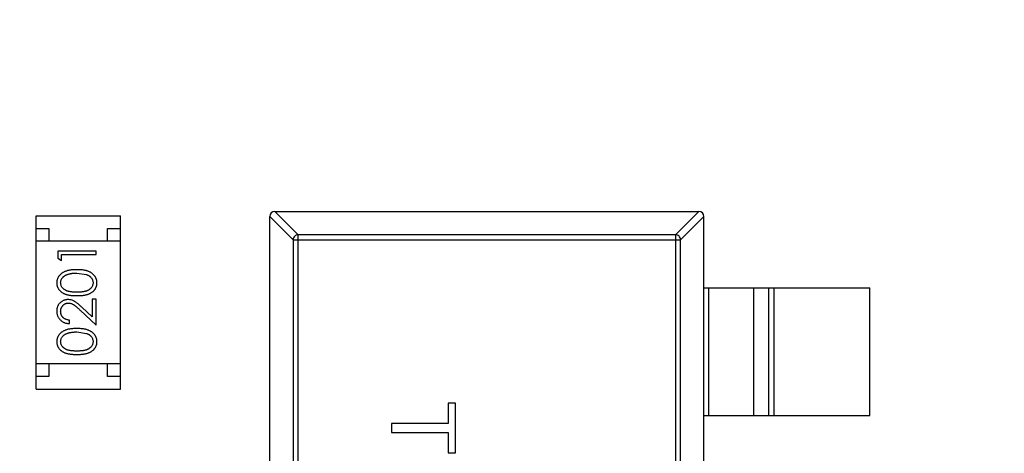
# Model space of a CAD drawing. Header units: inches. Extents: x 398 to 599, y 40 to 151.
# Tile 40 of 100: x 556.84 to 560.7, y 85.54 to 87.24. Entities that reach past the tile are written whole.
import ezdxf

# ---------------------------------------------------------------- set-up
doc = ezdxf.new("R2010")
doc.units = ezdxf.units.IN
doc.header["$LTSCALE"] = 1.21
doc.header["$MEASUREMENT"] = 0
doc.header["$PDMODE"] = 3
doc.header["$PDSIZE"] = 0.3125
doc.layers.get('0').update_dxf_attribs({"linetype": 'CONTINUOUS'})
doc.layers.get('Defpoints').update_dxf_attribs({"linetype": 'CONTINUOUS'})
doc.layers.add('DIM', color=3, linetype='CONTINUOUS')
doc.styles.get("Standard").update_dxf_attribs({"font": 'txt', "width": 0.8})
doc.dimstyles.get("Standard").update_dxf_attribs({"dimtxt": 0.15625, "dimasz": 0.1875, "dimexe": 0.125, "dimexo": 0.0625, "dimgap": 0.09, "dimtad": 0, "dimtih": 1, "dimtoh": 1, "dimzin": 4, "dimdsep": 46, "dimtxsty": 'Standard', "dimblk": '_FILLED', "dimblk1": '_FILLED', "dimblk2": '_FILLED', "dimcen": 0.09, "dimazin": 1, "dimtp": 0.01, "dimtm": 0.01, "dimtfac": 1, "dimtofl": 0, "dimtmove": 0, "dimatfit": 3, "dimldrblk": '_FILLED', "dimfxl": 1, "dimtolj": 1, "dimtzin": 4, "dimarcsym": 0})

# ---------------------------------------------------------------- blocks, each defined once
blk = doc.blocks.new('_FILLED')
at = {"color": 0, "linetype": 'ByBlock'}
blk.add_solid([(0, 0), (-1, 0.1667), (-1, -0.1667)], dxfattribs=at)
blk = doc.blocks.new('*D71')
at = {"layer": 'Defpoints', "color": 0}
for p in [(570.261, 87.005), (553.751, 68.4022), (553.751, 64.8591)]:
    blk.add_point(p, dxfattribs=at)
at = {"layer": 'DIM', "color": 0, "lineweight": -2}
for p, q in [((570.261, 86.9425), (570.261, 64.7341)), ((553.751, 68.3397), (553.751, 64.7341)), ((555.751, 64.8591), (559.2494, 64.8591)), ((568.261, 64.8591), (564.7627, 64.8591))]:
    blk.add_line(p, q, dxfattribs=at)
at = {"layer": 'DIM', "color": 0, "lineweight": -2, "xscale": 2, "yscale": 2, "zscale": 2, "rotation": 180}
blk.add_blockref('_FILLED', (553.751, 64.8591), dxfattribs=at)
at = {"layer": 'DIM', "color": 0, "lineweight": -2, "xscale": 2, "yscale": 2, "zscale": 2}
blk.add_blockref('_FILLED', (570.261, 64.8591), dxfattribs=at)
at = {"layer": 'DIM', "color": 0, "insert": (562.006, 64.8591), "char_height": 2, "attachment_point": 5}
blk.add_mtext('\\A1;16.51', dxfattribs=at)

msp = doc.modelspace()

# ---------------------------------------------------------------- linework, layer by layer
at = {"color": 7, "linetype": 'Continuous'}
for p, q in [((557.8402, 86.4904), (557.9316, 86.3989)), ((557.8405, 86.4904), (559.5005, 86.4904)), ((559.4094, 86.3989), (559.5008, 86.4904)), ((556.9052, 85.7932), (556.9052, 86.4732)), ((556.9052, 86.4732), (557.2352, 86.4732)), ((557.2352, 85.7932), (557.2352, 86.4732)), ((557.9119, 86.3792), (557.8205, 86.4707)), ((557.8205, 83.5104), (557.8205, 86.4704)), ((559.5205, 86.4707), (559.4291, 86.3792)), ((559.5205, 83.5104), (559.5205, 86.4704)), ((556.9052, 86.4232), (556.9552, 86.4232)), ((556.9552, 86.4232), (556.9552, 86.3732)), ((557.1852, 86.3732), (557.1852, 86.4232)), ((557.1852, 86.4232), (557.2352, 86.4232)), ((557.2352, 86.3732), (556.9052, 86.3732)), ((557.9119, 86.3792), (557.9119, 83.6015)), ((557.9119, 86.3792), (559.4291, 86.3792)), ((557.9316, 83.5818), (557.9316, 86.3989)), ((559.4094, 86.3989), (557.9316, 86.3989)), ((559.4094, 86.3989), (559.4094, 83.5818)), ((559.4291, 83.6015), (559.4291, 86.3792)), ((556.9899, 86.335), (556.9899, 86.3073)), ((557.1399, 86.335), (556.9899, 86.335)), ((557.1399, 86.3215), (557.1399, 86.335)), ((556.9899, 86.3073), (557.0053, 86.2985)), ((557.0053, 86.2985), (557.0053, 86.3215)), ((557.0053, 86.3215), (557.1399, 86.3215)), ((557.0649, 86.2485), (557.1026, 86.2428)), ((559.5205, 86.1904), (560.1705, 86.1904)), ((559.5383, 86.1904), (559.5383, 85.6904)), ((559.7165, 85.6904), (559.7165, 86.1904)), ((559.7746, 85.6904), (559.7746, 86.1904)), ((559.7944, 86.1904), (559.7944, 85.6904)), ((560.1705, 85.6904), (560.1705, 86.1904)), ((557.1246, 86.1465), (557.1246, 86.0767)), ((557.1399, 86.1465), (557.1246, 86.1465)), ((557.1399, 86.0446), (557.1399, 86.1465)), ((557.1246, 86.0767), (557.0845, 86.1143)), ((557.0779, 86.1028), (557.1399, 86.0446)), ((557.0361, 86.0504), (557.0361, 86.0638)), ((557.0649, 86.0177), (557.1026, 86.012)), ((557.2352, 85.8932), (556.9052, 85.8932)), ((556.9552, 85.8932), (556.9552, 85.8432)), ((557.1852, 85.8432), (557.1852, 85.8932)), ((556.9552, 85.8432), (556.9052, 85.8432)), ((557.2352, 85.8432), (557.1852, 85.8432)), ((556.9052, 85.7932), (557.2352, 85.7932)), ((558.5189, 85.7387), (558.5189, 85.6586)), ((558.5477, 85.7387), (558.5189, 85.7387)), ((558.5477, 85.5432), (558.5477, 85.7387)), ((559.5205, 85.6904), (560.1705, 85.6904)), ((558.2977, 85.6586), (558.2977, 85.6233)), ((558.5189, 85.6586), (558.2977, 85.6586)), ((558.2977, 85.6233), (558.5189, 85.6233)), ((558.5189, 85.6233), (558.5189, 85.5432)), ((558.5189, 85.5432), (558.5477, 85.5432))]:
    msp.add_line(p, q, dxfattribs=at)
for centre, radius, start, end in [((553.751, 92.925), 23, 281.22586, 258.77532), ((553.751, 92.925), 22.75, 294.44334, 241.13427), ((557.8405, 86.4704), 0.02, 90, 180), ((559.5005, 86.4704), 0.02, 0, 90)]:
    msp.add_arc(centre, radius, start, end, dxfattribs=at)
for points, knots in [([(557.9316, 86.3989), (557.9291, 86.3989), (557.924, 86.3977), (557.9176, 86.3933), (557.9131, 86.3869), (557.912, 86.3818), (557.9119, 86.3792)], [0, 0, 0, 0, 0.249032, 0.5, 0.750968, 1, 1, 1, 1]), ([(559.4291, 86.3792), (559.429, 86.3818), (559.4278, 86.3869), (559.4234, 86.3933), (559.417, 86.3977), (559.4119, 86.3989), (559.4094, 86.3989)], [0, 0, 0, 0, 0.249032, 0.5, 0.750968, 1, 1, 1, 1]), ([(557.065, 86.2619), (557.0627, 86.2619), (557.0582, 86.2618), (557.0516, 86.2616), (557.0454, 86.261), (557.0396, 86.2603), (557.0341, 86.2593), (557.029, 86.2582), (557.0242, 86.2567), (557.0198, 86.2551), (557.0157, 86.2533), (557.0119, 86.2514), (557.0083, 86.2493), (557.005, 86.2471), (557.002, 86.2446), (556.9992, 86.2421), (556.9967, 86.2394), (556.9945, 86.2365), (556.9925, 86.2335), (556.9908, 86.2304), (556.9893, 86.2272), (556.9882, 86.224), (556.9872, 86.2206), (556.9866, 86.2172), (556.9862, 86.2137), (556.9861, 86.2113), (556.9861, 86.2101)], [0, 0, 0, 0, 0.065278, 0.127205, 0.186168, 0.241675, 0.294115, 0.343609, 0.390387, 0.434463, 0.476646, 0.517002, 0.555936, 0.593716, 0.630057, 0.665601, 0.700745, 0.734917, 0.768681, 0.802087, 0.834849, 0.867433, 0.900138, 0.932806, 0.966212, 1, 1, 1, 1]), ([(557.1438, 86.2101), (557.1438, 86.2113), (557.1437, 86.2137), (557.1433, 86.2172), (557.1426, 86.2207), (557.1417, 86.224), (557.1405, 86.2273), (557.139, 86.2305), (557.1373, 86.2336), (557.1353, 86.2366), (557.1331, 86.2395), (557.1305, 86.2422), (557.1278, 86.2448), (557.1247, 86.2472), (557.1214, 86.2495), (557.1178, 86.2515), (557.114, 86.2534), (557.11, 86.2552), (557.1056, 86.2568), (557.1008, 86.2582), (557.0957, 86.2593), (557.0903, 86.2603), (557.0845, 86.261), (557.0783, 86.2616), (557.0718, 86.2618), (557.0673, 86.2619), (557.065, 86.2619)], [0, 0, 0, 0, 0.033824, 0.067298, 0.10028, 0.133019, 0.165736, 0.198792, 0.232372, 0.266409, 0.301016, 0.336196, 0.371972, 0.408574, 0.446394, 0.485225, 0.525372, 0.567224, 0.611081, 0.65775, 0.70702, 0.759235, 0.814484, 0.873227, 0.934937, 1, 1, 1, 1]), ([(557.0015, 86.2106), (557.0016, 86.2122), (557.0017, 86.2155), (557.003, 86.2204), (557.0051, 86.225), (557.0075, 86.2288), (557.0097, 86.2316), (557.0118, 86.2337), (557.014, 86.2357), (557.0165, 86.2375), (557.0192, 86.2391), (557.0221, 86.2407), (557.0253, 86.2421), (557.0287, 86.2435), (557.0324, 86.2446), (557.0363, 86.2457), (557.0405, 86.2465), (557.0449, 86.2473), (557.0495, 86.2478), (557.0544, 86.2482), (557.0596, 86.2484), (557.0631, 86.2484), (557.0649, 86.2485)], [0, 0, 0, 0, 0.059689, 0.119507, 0.181075, 0.246162, 0.279894, 0.314468, 0.350403, 0.387474, 0.426147, 0.466624, 0.508745, 0.553328, 0.600058, 0.649177, 0.700552, 0.754894, 0.811825, 0.871514, 0.934319, 1, 1, 1, 1]), ([(557.1026, 86.2428), (557.1037, 86.2424), (557.1057, 86.2416), (557.1087, 86.2403), (557.1114, 86.2388), (557.1139, 86.2372), (557.1162, 86.2355), (557.1184, 86.2336), (557.1203, 86.2316), (557.1225, 86.2288), (557.1249, 86.2251), (557.1269, 86.2204), (557.1282, 86.2156), (557.1283, 86.2123), (557.1284, 86.2106)], [0, 0, 0, 0, 0.075949, 0.148549, 0.218996, 0.286119, 0.351826, 0.416074, 0.478265, 0.540325, 0.660405, 0.774606, 0.887187, 1, 1, 1, 1]), ([(556.9861, 86.2101), (556.9861, 86.209), (556.9861, 86.2066), (556.9866, 86.2032), (556.9872, 86.1998), (556.9882, 86.1965), (556.9893, 86.1933), (556.9908, 86.1902), (556.9925, 86.1872), (556.9944, 86.1842), (556.9967, 86.1814), (556.9991, 86.1787), (557.0018, 86.1763), (557.0048, 86.1739), (557.008, 86.1718), (557.0114, 86.1698), (557.0151, 86.1679), (557.0191, 86.1663), (557.0234, 86.1648), (557.0281, 86.1635), (557.0332, 86.1624), (557.0388, 86.1615), (557.0447, 86.1608), (557.0511, 86.1603), (557.0579, 86.16), (557.0626, 86.16), (557.065, 86.16)], [0, 0, 0, 0, 0.033742, 0.066533, 0.099153, 0.13154, 0.164087, 0.196563, 0.229707, 0.263315, 0.297504, 0.331686, 0.366482, 0.4021, 0.438958, 0.476748, 0.515985, 0.556589, 0.599519, 0.645765, 0.695487, 0.748721, 0.805687, 0.866754, 0.931405, 1, 1, 1, 1]), ([(557.0649, 86.1735), (557.0629, 86.1735), (557.059, 86.1735), (557.0534, 86.1737), (557.0481, 86.1741), (557.0432, 86.1746), (557.0386, 86.1752), (557.0345, 86.176), (557.0307, 86.1769), (557.0273, 86.178), (557.0242, 86.1793), (557.0213, 86.1806), (557.0186, 86.1821), (557.0161, 86.1838), (557.0138, 86.1855), (557.0117, 86.1874), (557.0097, 86.1894), (557.0075, 86.1923), (557.0051, 86.196), (557.003, 86.2007), (557.0017, 86.2056), (557.0016, 86.2089), (557.0015, 86.2106)], [0, 0, 0, 0, 0.073302, 0.142286, 0.206253, 0.266017, 0.321612, 0.372532, 0.419497, 0.462398, 0.502825, 0.541489, 0.579034, 0.615143, 0.650298, 0.684912, 0.718701, 0.752189, 0.817245, 0.879117, 0.939613, 1, 1, 1, 1]), ([(557.1284, 86.2106), (557.1283, 86.2089), (557.1281, 86.2056), (557.1268, 86.2008), (557.1248, 86.196), (557.1224, 86.1923), (557.1201, 86.1894), (557.1182, 86.1874), (557.116, 86.1855), (557.1137, 86.1837), (557.1112, 86.1821), (557.1085, 86.1806), (557.1056, 86.1792), (557.1025, 86.178), (557.0991, 86.1769), (557.0953, 86.176), (557.0912, 86.1752), (557.0866, 86.1745), (557.0817, 86.1741), (557.0765, 86.1737), (557.0708, 86.1735), (557.0669, 86.1735), (557.0649, 86.1735)], [0, 0, 0, 0, 0.060034, 0.120278, 0.182348, 0.247919, 0.281641, 0.315701, 0.350322, 0.385703, 0.421819, 0.459196, 0.497866, 0.538301, 0.58121, 0.628183, 0.679403, 0.734699, 0.794074, 0.858416, 0.927049, 1, 1, 1, 1]), ([(557.065, 86.16), (557.0674, 86.16), (557.072, 86.16), (557.0788, 86.1603), (557.0851, 86.1608), (557.0911, 86.1616), (557.0966, 86.1625), (557.1018, 86.1635), (557.1065, 86.1648), (557.1108, 86.1664), (557.1148, 86.168), (557.1185, 86.1699), (557.122, 86.1719), (557.1252, 86.1741), (557.1282, 86.1764), (557.1309, 86.1789), (557.1333, 86.1815), (557.1355, 86.1843), (557.1375, 86.1872), (557.1392, 86.1903), (557.1406, 86.1933), (557.1417, 86.1965), (557.1427, 86.1998), (557.1433, 86.2032), (557.1437, 86.2066), (557.1438, 86.209), (557.1438, 86.2101)], [0, 0, 0, 0, 0.068113, 0.132564, 0.193427, 0.250218, 0.303569, 0.353576, 0.400235, 0.443586, 0.484619, 0.524292, 0.56238, 0.599049, 0.63494, 0.669782, 0.704009, 0.737842, 0.771098, 0.803896, 0.836415, 0.868639, 0.900715, 0.933378, 0.966213, 1, 1, 1, 1]), ([(557.0307, 86.1446), (557.0292, 86.1446), (557.0263, 86.1445), (557.022, 86.1439), (557.0178, 86.1429), (557.0138, 86.1416), (557.01, 86.1398), (557.0063, 86.1376), (557.0027, 86.1351), (556.9993, 86.1321), (556.9962, 86.1289), (556.9935, 86.1254), (556.9912, 86.1216), (556.9893, 86.1176), (556.9879, 86.1134), (556.9869, 86.1089), (556.9862, 86.1042), (556.9861, 86.1009), (556.9861, 86.0993)], [0, 0, 0, 0, 0.06271, 0.123347, 0.183401, 0.242828, 0.302097, 0.36242, 0.423725, 0.487032, 0.550491, 0.612709, 0.674265, 0.73617, 0.799211, 0.863483, 0.930525, 1, 1, 1, 1]), ([(557.0845, 86.1143), (557.083, 86.1157), (557.08, 86.1185), (557.0756, 86.1224), (557.0715, 86.126), (557.0676, 86.1292), (557.064, 86.132), (557.0606, 86.1345), (557.0575, 86.1366), (557.0536, 86.1389), (557.0489, 86.1412), (557.043, 86.1432), (557.0369, 86.1444), (557.0328, 86.1445), (557.0307, 86.1446)], [0, 0, 0, 0, 0.09953, 0.192079, 0.277712, 0.357454, 0.429648, 0.495771, 0.555538, 0.608657, 0.707578, 0.804328, 0.901298, 1, 1, 1, 1]), ([(557.0015, 86.0986), (557.0015, 86.0997), (557.0016, 86.1019), (557.002, 86.1052), (557.0027, 86.1083), (557.0037, 86.1112), (557.0049, 86.1141), (557.0065, 86.1168), (557.0083, 86.1193), (557.0104, 86.1217), (557.0127, 86.1239), (557.0151, 86.1258), (557.0176, 86.1275), (557.0203, 86.1289), (557.023, 86.1299), (557.0259, 86.1306), (557.0288, 86.1311), (557.0309, 86.1311), (557.0319, 86.1311)], [0, 0, 0, 0, 0.068027, 0.133505, 0.19695, 0.26027, 0.322741, 0.384982, 0.448465, 0.513424, 0.578224, 0.640011, 0.700094, 0.760067, 0.819012, 0.877878, 0.938035, 1, 1, 1, 1]), ([(557.0319, 86.1311), (557.0335, 86.1311), (557.0367, 86.131), (557.0415, 86.1299), (557.0462, 86.1282), (557.05, 86.1262), (557.0531, 86.1242), (557.0558, 86.1223), (557.0587, 86.12), (557.062, 86.1173), (557.0655, 86.1142), (557.0694, 86.1108), (557.0735, 86.1069), (557.0764, 86.1042), (557.0779, 86.1028)], [0, 0, 0, 0, 0.088014, 0.174976, 0.2638, 0.355443, 0.406413, 0.465519, 0.533076, 0.609353, 0.693899, 0.787171, 0.889197, 1, 1, 1, 1]), ([(556.9861, 86.0993), (556.9861, 86.0976), (556.9862, 86.0943), (556.9869, 86.0895), (556.988, 86.0849), (556.9895, 86.0804), (556.9915, 86.0762), (556.9939, 86.0722), (556.9968, 86.0684), (557.0001, 86.0648), (557.0037, 86.0616), (557.0076, 86.0587), (557.0118, 86.0563), (557.0162, 86.0542), (557.0208, 86.0526), (557.0257, 86.0514), (557.0308, 86.0506), (557.0343, 86.0505), (557.0361, 86.0504)], [0, 0, 0, 0, 0.06445, 0.126725, 0.187421, 0.247417, 0.306749, 0.366595, 0.427749, 0.490235, 0.553031, 0.614805, 0.676505, 0.738096, 0.801021, 0.864897, 0.931209, 1, 1, 1, 1]), ([(557.0361, 86.0638), (557.0348, 86.064), (557.0321, 86.0642), (557.0284, 86.065), (557.0248, 86.0659), (557.0215, 86.0671), (557.0184, 86.0687), (557.0156, 86.0704), (557.0129, 86.0724), (557.0105, 86.0747), (557.0084, 86.0771), (557.0065, 86.0797), (557.005, 86.0825), (557.0037, 86.0854), (557.0027, 86.0885), (557.002, 86.0917), (557.0016, 86.0951), (557.0015, 86.0974), (557.0015, 86.0986)], [0, 0, 0, 0, 0.073648, 0.143686, 0.210962, 0.275557, 0.338064, 0.399311, 0.4594, 0.51934, 0.579024, 0.637809, 0.695959, 0.754122, 0.813113, 0.873453, 0.935561, 1, 1, 1, 1]), ([(557.065, 86.0311), (557.0627, 86.0311), (557.0582, 86.0311), (557.0516, 86.0308), (557.0454, 86.0302), (557.0396, 86.0295), (557.0341, 86.0285), (557.029, 86.0274), (557.0242, 86.026), (557.0198, 86.0244), (557.0157, 86.0225), (557.0119, 86.0206), (557.0083, 86.0185), (557.005, 86.0163), (557.002, 86.0139), (556.9992, 86.0113), (556.9967, 86.0086), (556.9945, 86.0057), (556.9925, 86.0027), (556.9908, 85.9996), (556.9893, 85.9965), (556.9882, 85.9932), (556.9872, 85.9899), (556.9866, 85.9864), (556.9862, 85.9829), (556.9861, 85.9806), (556.9861, 85.9794)], [0, 0, 0, 0, 0.065278, 0.127205, 0.186168, 0.241675, 0.294115, 0.343609, 0.390387, 0.434463, 0.476646, 0.517002, 0.555936, 0.593716, 0.630057, 0.665601, 0.700745, 0.734917, 0.768681, 0.802087, 0.834849, 0.867433, 0.900138, 0.932806, 0.966212, 1, 1, 1, 1]), ([(557.1438, 85.9794), (557.1438, 85.9806), (557.1437, 85.9829), (557.1433, 85.9865), (557.1426, 85.9899), (557.1417, 85.9932), (557.1405, 85.9965), (557.139, 85.9997), (557.1373, 86.0028), (557.1353, 86.0058), (557.1331, 86.0087), (557.1305, 86.0114), (557.1278, 86.014), (557.1247, 86.0164), (557.1214, 86.0187), (557.1178, 86.0207), (557.114, 86.0227), (557.11, 86.0245), (557.1056, 86.0261), (557.1008, 86.0274), (557.0957, 86.0286), (557.0903, 86.0295), (557.0845, 86.0302), (557.0783, 86.0308), (557.0718, 86.0311), (557.0673, 86.0311), (557.065, 86.0311)], [0, 0, 0, 0, 0.033824, 0.067298, 0.10028, 0.133019, 0.165736, 0.198792, 0.232372, 0.266409, 0.301016, 0.336196, 0.371972, 0.408574, 0.446394, 0.485225, 0.525372, 0.567224, 0.611081, 0.65775, 0.70702, 0.759235, 0.814484, 0.873227, 0.934937, 1, 1, 1, 1]), ([(557.0015, 85.9798), (557.0016, 85.9815), (557.0017, 85.9847), (557.003, 85.9896), (557.0051, 85.9943), (557.0075, 85.998), (557.0097, 86.0009), (557.0118, 86.0029), (557.014, 86.0049), (557.0165, 86.0067), (557.0192, 86.0084), (557.0221, 86.0099), (557.0253, 86.0114), (557.0287, 86.0127), (557.0324, 86.0139), (557.0363, 86.0149), (557.0405, 86.0157), (557.0449, 86.0165), (557.0495, 86.017), (557.0544, 86.0174), (557.0596, 86.0176), (557.0631, 86.0177), (557.0649, 86.0177)], [0, 0, 0, 0, 0.059689, 0.119507, 0.181075, 0.246162, 0.279894, 0.314468, 0.350403, 0.387474, 0.426147, 0.466624, 0.508745, 0.553328, 0.600058, 0.649177, 0.700552, 0.754894, 0.811825, 0.871514, 0.934319, 1, 1, 1, 1]), ([(557.1026, 86.012), (557.1037, 86.0116), (557.1057, 86.0109), (557.1087, 86.0095), (557.1114, 86.0081), (557.1139, 86.0065), (557.1162, 86.0047), (557.1184, 86.0029), (557.1203, 86.0009), (557.1225, 85.9981), (557.1249, 85.9944), (557.1269, 85.9897), (557.1282, 85.9848), (557.1283, 85.9815), (557.1284, 85.9798)], [0, 0, 0, 0, 0.075949, 0.148549, 0.218996, 0.286119, 0.351826, 0.416074, 0.478265, 0.540325, 0.660405, 0.774606, 0.887187, 1, 1, 1, 1]), ([(556.9861, 85.9794), (556.9861, 85.9782), (556.9861, 85.9759), (556.9866, 85.9724), (556.9872, 85.969), (556.9882, 85.9657), (556.9893, 85.9625), (556.9908, 85.9594), (556.9925, 85.9564), (556.9944, 85.9534), (556.9967, 85.9506), (556.9991, 85.9479), (557.0018, 85.9455), (557.0048, 85.9432), (557.008, 85.941), (557.0114, 85.939), (557.0151, 85.9372), (557.0191, 85.9355), (557.0234, 85.934), (557.0281, 85.9327), (557.0332, 85.9316), (557.0388, 85.9308), (557.0447, 85.9301), (557.0511, 85.9296), (557.0579, 85.9293), (557.0626, 85.9292), (557.065, 85.9292)], [0, 0, 0, 0, 0.033742, 0.066533, 0.099153, 0.13154, 0.164087, 0.196563, 0.229707, 0.263315, 0.297504, 0.331686, 0.366482, 0.4021, 0.438958, 0.476748, 0.515985, 0.556589, 0.599519, 0.645765, 0.695487, 0.748721, 0.805687, 0.866754, 0.931405, 1, 1, 1, 1]), ([(557.0649, 85.9427), (557.0629, 85.9427), (557.059, 85.9427), (557.0534, 85.943), (557.0481, 85.9433), (557.0432, 85.9438), (557.0386, 85.9444), (557.0345, 85.9453), (557.0307, 85.9462), (557.0273, 85.9473), (557.0242, 85.9485), (557.0213, 85.9499), (557.0186, 85.9514), (557.0161, 85.953), (557.0138, 85.9547), (557.0117, 85.9566), (557.0097, 85.9586), (557.0075, 85.9615), (557.0051, 85.9652), (557.003, 85.9699), (557.0017, 85.9748), (557.0016, 85.9782), (557.0015, 85.9798)], [0, 0, 0, 0, 0.073302, 0.142286, 0.206253, 0.266017, 0.321612, 0.372532, 0.419497, 0.462398, 0.502825, 0.541489, 0.579034, 0.615143, 0.650298, 0.684912, 0.718701, 0.752189, 0.817245, 0.879117, 0.939613, 1, 1, 1, 1]), ([(557.1284, 85.9798), (557.1283, 85.9782), (557.1281, 85.9749), (557.1268, 85.97), (557.1248, 85.9653), (557.1224, 85.9615), (557.1201, 85.9586), (557.1182, 85.9566), (557.116, 85.9547), (557.1137, 85.9529), (557.1112, 85.9513), (557.1085, 85.9498), (557.1056, 85.9485), (557.1025, 85.9472), (557.0991, 85.9461), (557.0953, 85.9452), (557.0912, 85.9444), (557.0866, 85.9438), (557.0817, 85.9433), (557.0765, 85.943), (557.0708, 85.9427), (557.0669, 85.9427), (557.0649, 85.9427)], [0, 0, 0, 0, 0.060034, 0.120278, 0.182348, 0.247919, 0.281641, 0.315701, 0.350322, 0.385703, 0.421819, 0.459196, 0.497866, 0.538301, 0.58121, 0.628183, 0.679403, 0.734699, 0.794074, 0.858416, 0.927049, 1, 1, 1, 1]), ([(557.065, 85.9292), (557.0674, 85.9292), (557.072, 85.9293), (557.0788, 85.9296), (557.0851, 85.9301), (557.0911, 85.9308), (557.0966, 85.9317), (557.1018, 85.9327), (557.1065, 85.9341), (557.1108, 85.9356), (557.1148, 85.9373), (557.1185, 85.9391), (557.122, 85.9411), (557.1252, 85.9433), (557.1282, 85.9456), (557.1309, 85.9481), (557.1333, 85.9508), (557.1355, 85.9535), (557.1375, 85.9565), (557.1392, 85.9595), (557.1406, 85.9626), (557.1417, 85.9658), (557.1427, 85.969), (557.1433, 85.9724), (557.1437, 85.9759), (557.1438, 85.9782), (557.1438, 85.9794)], [0, 0, 0, 0, 0.068113, 0.132564, 0.193427, 0.250218, 0.303569, 0.353576, 0.400235, 0.443586, 0.484619, 0.524292, 0.56238, 0.599049, 0.63494, 0.669782, 0.704009, 0.737842, 0.771098, 0.803896, 0.836415, 0.868639, 0.900715, 0.933378, 0.966213, 1, 1, 1, 1])]:
    msp.add_open_spline(points, degree=3, knots=knots, dxfattribs=at)

# ---------------------------------------------------------------- dimensions: what is measured, and where the dimension line sits
at = {"layer": 'DIM'}
dim = msp.add_linear_dim(base=(553.751, 64.8591), p1=(570.261, 87.005), p2=(553.751, 68.4022), dimstyle='Standard', override={"dimtxt": 2, "dimasz": 2, "dimtih": 0, "dimtoh": 0, "dimzin": 0, "dimcen": 0.198, "dimadec": 0, "dimazin": 0, "dimtp": 0, "dimtm": 0, "dimtdec": 4, "dimtzin": 0}, dxfattribs=at)
dim.commit()
dim.dimension.update_dxf_attribs({"geometry": '*D71', "text_midpoint": (562.006, 64.8591)})

doc.saveas('drawing.dxf')
